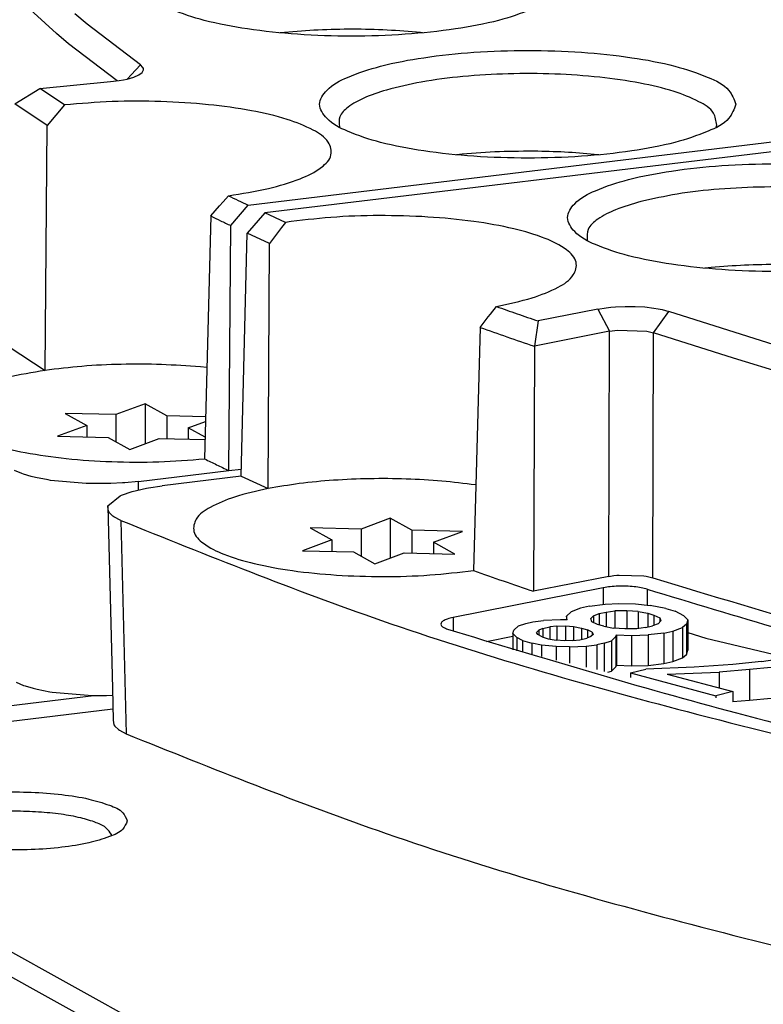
# Model space of a CAD drawing. Header units: inches. Extents: x -399 to 442, y -299 to 295.
# Tile 109 of 138: x 200 to 209, y 202 to 215. Entities that reach past the tile are written whole.
import ezdxf

# ---------------------------------------------------------------- set-up
doc = ezdxf.new("R2010")
doc.units = ezdxf.units.IN

# ---------------------------------------------------------------- blocks, each defined once
blk = doc.blocks.new('0515-2032_23__359', base_point=(250.187, 261.871))
at = {"color": 7, "linetype": 'Continuous'}
for p, q in [((251.578, 262.593), (251.114, 262.422)), ((251.578, 262.593), (251.578, 261.961)), ((251.92, 262.403), (251.578, 262.593)), ((250.309, 262.44), (250.651, 262.25)), ((251.114, 262.422), (250.309, 262.44)), ((251.114, 262.422), (251.114, 261.993)), ((251.92, 262.403), (251.92, 262.04)), ((252.536, 262.389), (251.92, 262.403)), ((252.261, 262.214), (252.534, 262.315)), ((250.651, 262.25), (250.187, 262.079)), ((250.651, 262.25), (250.651, 262.068)), ((252.527, 262.066), (252.261, 262.214)), ((252.261, 262.214), (252.261, 262.032)), ((250.187, 262.079), (250.992, 262.061)), ((250.992, 262.061), (251.334, 261.871)), ((251.334, 261.871), (251.798, 262.042)), ((251.798, 262.042), (252.526, 262.026))]:
    blk.add_line(p, q, dxfattribs=at)
blk = doc.blocks.new('0515-2032_13__362', base_point=(254.073, 260.055))
at = {"color": 7, "linetype": 'Continuous'}
for p, q in [((255.464, 260.777), (255, 260.606)), ((255.464, 260.777), (255.464, 260.146)), ((255.806, 260.588), (255.464, 260.777)), ((254.195, 260.624), (254.537, 260.435)), ((255, 260.606), (254.195, 260.624)), ((255, 260.606), (255, 260.177)), ((255.806, 260.588), (255.806, 260.224)), ((256.611, 260.57), (255.806, 260.588)), ((254.537, 260.435), (254.073, 260.263)), ((254.537, 260.435), (254.537, 260.253)), ((256.147, 260.398), (256.611, 260.57)), ((254.073, 260.263), (254.878, 260.245)), ((256.489, 260.209), (256.147, 260.398)), ((256.147, 260.398), (256.147, 260.216)), ((254.878, 260.245), (255.22, 260.055)), ((255.22, 260.055), (255.684, 260.227)), ((255.684, 260.227), (256.489, 260.209))]:
    blk.add_line(p, q, dxfattribs=at)
blk = doc.blocks.new('N2390-20301_5__388', base_point=(242.726, 257.967))
at = {"color": 7, "linetype": 'Continuous'}
for p, q in [((250.171, 268.468), (249.635, 268.963)), ((250.656, 268.617), (250.463, 268.78)), ((251.501, 267.972), (250.656, 268.617)), ((250.364, 268.304), (250.171, 268.468)), ((253.789, 268.487), (253.72, 268.479)), ((255.976, 268.479), (255.943, 268.483)), ((251.131, 267.718), (250.364, 268.304)), ((251.541, 267.932), (251.501, 267.972)), ((251.55, 267.912), (251.541, 267.932)), ((251.293, 267.747), (251.398, 267.778)), ((251.398, 267.778), (251.478, 267.813)), ((251.478, 267.813), (251.529, 267.851)), ((251.529, 267.851), (251.55, 267.892)), ((251.55, 267.892), (251.55, 267.912)), ((249.907, 267.597), (251.026, 267.705)), ((251.026, 267.705), (251.167, 267.722)), ((251.167, 267.722), (251.233, 267.734)), ((251.233, 267.734), (251.293, 267.747)), ((249.513, 267.353), (249.907, 267.597)), ((250.3, 267.337), (249.907, 267.597)), ((253.208, 265.747), (268.474, 267.589)), ((250.025, 267.012), (249.513, 267.353)), ((250.3, 267.337), (250.161, 267.175)), ((250.161, 267.175), (250.025, 267.012)), ((249.99, 263.123), (250.025, 267.012)), ((254.656, 266.987), (254.657, 266.985)), ((260.629, 266.983), (260.639, 267.015)), ((256.602, 266.553), (256.516, 266.544)), ((258.772, 266.544), (258.755, 266.546)), ((252.812, 265.796), (252.896, 265.896)), ((252.617, 265.574), (252.758, 265.734)), ((252.758, 265.734), (252.812, 265.796)), ((252.933, 265.422), (253.208, 265.747)), ((252.617, 265.574), (252.518, 261.72)), ((252.903, 261.535), (252.933, 265.422)), ((249.423, 263.5), (249.99, 263.123)), ((252.556, 263.168), (252.453, 263.178)), ((249.623, 261.486), (249.503, 261.537)), ((251.471, 261.362), (252.903, 261.535)), ((252.903, 261.535), (253.1, 261.559)), ((249.647, 261.478), (249.623, 261.486)), ((249.772, 261.441), (249.647, 261.478)), ((249.841, 261.424), (249.772, 261.441)), ((250.04, 261.385), (249.841, 261.424)), ((250.078, 261.379), (250.04, 261.385)), ((250.644, 261.329), (250.078, 261.379)), ((251.471, 261.362), (251.256, 261.341)), ((250.687, 261.328), (250.644, 261.329)), ((250.937, 261.327), (250.687, 261.328)), ((251.031, 261.329), (250.937, 261.327)), ((251.218, 261.339), (251.031, 261.329)), ((251.256, 261.341), (251.218, 261.339)), ((249.53, 258.177), (249.65, 258.126)), ((249.65, 258.126), (249.674, 258.118)), ((249.674, 258.118), (249.799, 258.081)), ((249.799, 258.081), (249.867, 258.064)), ((249.867, 258.064), (250.067, 258.025)), ((250.067, 258.025), (250.105, 258.019)), ((250.105, 258.019), (250.671, 257.969)), ((250.671, 257.969), (250.715, 257.968)), ((250.715, 257.968), (250.965, 257.967)), ((250.965, 257.967), (251.059, 257.969)), ((251.059, 257.969), (251.062, 257.969))]:
    blk.add_line(p, q, dxfattribs=at)
at = {"color": 1, "linetype": 'Continuous'}
for p, q in [((251.357, 267.813), (251.501, 267.972)), ((251.299, 267.749), (251.357, 267.813)), ((251.472, 261.228), (251.471, 261.362))]:
    blk.add_line(p, q, dxfattribs=at)
at = {"color": 7, "linetype": 'Continuous'}
for points, knots in [([(258.148, 269.281), (258.117, 269.36), (258.037, 269.564), (257.65, 269.74), (257.142, 269.911), (256.464, 270.036), (255.685, 270.117), (254.848, 270.145), (254.011, 270.117), (253.231, 270.036), (252.558, 269.911), (252.036, 269.74), (251.681, 269.564), (251.496, 269.281), (251.681, 268.999), (252.036, 268.823), (252.558, 268.652), (253.231, 268.527), (254.011, 268.445), (254.848, 268.418), (255.685, 268.445), (256.464, 268.527), (257.142, 268.652), (257.65, 268.823), (258.037, 268.999), (258.117, 269.202), (258.148, 269.281)], [0, 0, 0, 0, 0.248013, 0.63675, 1.190211, 1.887011, 2.687469, 3.542067, 4.396665, 5.197123, 5.893923, 6.447384, 6.83612, 7.084134, 7.332147, 7.720883, 8.274345, 8.971144, 9.771602, 10.626201, 11.480799, 12.281257, 12.978057, 13.531518, 13.920254, 14.168267, 14.168267, 14.168267, 14.168267]), ([(255.943, 268.483), (255.767, 268.498), (255.409, 268.529), (254.867, 268.54), (254.324, 268.53), (253.965, 268.501), (253.789, 268.487)], [0, 0, 0, 0, 0.529822, 1.07738, 1.625536, 2.157124, 2.157124, 2.157124, 2.157124]), ([(260.944, 267.346), (260.913, 267.425), (260.833, 267.629), (260.445, 267.804), (259.938, 267.976), (259.259, 268.1), (258.481, 268.182), (257.643, 268.209), (256.807, 268.182), (256.026, 268.1), (255.353, 267.976), (254.831, 267.804), (254.477, 267.629), (254.292, 267.346), (254.477, 267.063), (254.831, 266.888), (255.353, 266.716), (256.026, 266.591), (256.807, 266.51), (257.643, 266.483), (258.481, 266.51), (259.259, 266.591), (259.938, 266.716), (260.445, 266.888), (260.833, 267.063), (260.913, 267.267), (260.944, 267.346)], [0, 0, 0, 0, 0.248013, 0.63675, 1.190211, 1.887011, 2.687469, 3.542067, 4.396665, 5.197123, 5.893923, 6.447384, 6.83612, 7.084134, 7.332147, 7.720883, 8.274345, 8.971144, 9.771602, 10.626201, 11.480799, 12.281257, 12.978057, 13.531518, 13.920254, 14.168267, 14.168267, 14.168267, 14.168267]), ([(260.639, 267.015), (260.629, 267.083), (260.604, 267.251), (260.313, 267.419), (259.93, 267.572), (259.395, 267.695), (258.764, 267.785), (258.063, 267.833), (257.338, 267.837), (256.632, 267.794), (255.984, 267.716), (255.585, 267.618), (255.401, 267.572)], [0, 0, 0, 0, 0.197608, 0.490878, 0.91742, 1.468717, 2.118987, 2.83334, 3.57185, 4.292791, 4.955742, 5.524779, 5.524779, 5.524779, 5.524779]), ([(255.401, 267.572), (255.28, 267.533), (255.066, 267.465), (254.816, 267.328), (254.641, 267.167), (254.651, 267.042), (254.656, 266.987)], [0, 0, 0, 0, 0.379526, 0.667664, 0.870312, 1.028605, 1.028605, 1.028605, 1.028605]), ([(252.896, 265.896), (253.108, 265.929), (253.494, 265.99), (253.996, 266.138), (254.339, 266.299), (254.562, 266.518), (254.486, 266.796), (254.202, 266.969), (253.791, 267.131), (253.229, 267.259), (252.56, 267.351), (251.821, 267.397), (251.059, 267.399), (250.551, 267.357), (250.3, 267.337)], [0, 0, 0, 0, 0.645379, 1.170736, 1.554162, 1.803091, 2.008542, 2.313027, 2.761119, 3.343601, 4.031659, 4.786314, 5.563102, 6.315824, 6.315824, 6.315824, 6.315824]), ([(257.803, 266.6), (257.6, 266.6), (257.199, 266.601), (256.799, 266.569), (256.602, 266.553)], [0, 0, 0, 0, 0.610265, 1.203119, 1.203119, 1.203119, 1.203119]), ([(258.755, 266.546), (258.6, 266.56), (258.283, 266.589), (257.965, 266.596), (257.803, 266.6)], [0, 0, 0, 0, 0.4689658, 0.9538781, 0.9538781, 0.9538781, 0.9538781]), ([(252.896, 265.896), (252.948, 265.871), (253.051, 265.821), (253.155, 265.772), (253.208, 265.747)], [0, 0, 0, 0, 0.1719313, 0.3452407, 0.3452407, 0.3452407, 0.3452407]), ([(252.617, 265.574), (252.669, 265.549), (252.774, 265.498), (252.88, 265.448), (252.933, 265.422)], [0, 0, 0, 0, 0.1744958, 0.3504051, 0.3504051, 0.3504051, 0.3504051]), ([(249.99, 263.123), (249.789, 263.09), (249.425, 263.03), (248.952, 262.885), (248.63, 262.729), (248.425, 262.516), (248.504, 262.252), (248.776, 262.086), (249.17, 261.93), (249.707, 261.806), (250.346, 261.716), (251.054, 261.669), (251.787, 261.664), (252.277, 261.701), (252.518, 261.72)], [0, 0, 0, 0, 0.611497, 1.107308, 1.468181, 1.703355, 1.901642, 2.195172, 2.624611, 3.181516, 3.839315, 4.56196, 5.308204, 6.035005, 6.035005, 6.035005, 6.035005]), ([(252.453, 263.178), (252.247, 263.193), (251.83, 263.224), (251.202, 263.224), (250.586, 263.197), (250.184, 263.147), (249.99, 263.123)], [0, 0, 0, 0, 0.619977, 1.255806, 1.88085, 2.469064, 2.469064, 2.469064, 2.469064]), ([(252.518, 261.72), (252.582, 261.689), (252.71, 261.627), (252.838, 261.566), (252.903, 261.535)], [0, 0, 0, 0, 0.2122011, 0.4264942, 0.4264942, 0.4264942, 0.4264942])]:
    blk.add_open_spline(points, degree=3, knots=knots, dxfattribs=at)
blk = doc.blocks.new('N2390-20301_4__389', base_point=(250.983, 250.344))
at = {"color": 7, "linetype": 'Continuous'}
for p, q in [((277.386, 268.508), (253.475, 265.622)), ((253.475, 265.622), (253.195, 265.3)), ((253.802, 265.473), (253.475, 265.622)), ((253.802, 265.473), (253.739, 265.392)), ((253.097, 261.444), (253.195, 265.3)), ((253.548, 265.139), (253.195, 265.3)), ((253.674, 265.306), (253.548, 265.139)), ((253.739, 265.392), (253.674, 265.306)), ((253.527, 261.248), (253.548, 265.139)), ((258.585, 265.193), (258.588, 265.185)), ((260.55, 264.756), (260.449, 264.746)), ((257.017, 263.972), (257.05, 264.014)), ((257.05, 264.014), (257.145, 264.139)), ((258.754, 264.097), (257.806, 263.908)), ((258.754, 264.097), (258.886, 264.118)), ((258.886, 264.118), (258.959, 264.127)), ((258.959, 264.127), (259.034, 264.133)), ((259.034, 264.133), (259.189, 264.14)), ((259.189, 264.14), (259.346, 264.139)), ((259.346, 264.139), (259.5, 264.13)), ((259.5, 264.13), (259.644, 264.113)), ((259.644, 264.113), (259.71, 264.102)), ((259.71, 264.102), (259.772, 264.089)), ((259.772, 264.089), (259.879, 264.059)), ((261.548, 263.532), (259.879, 264.059)), ((256.886, 263.807), (257.017, 263.972)), ((257.806, 263.908), (257.748, 263.508)), ((256.886, 263.807), (256.783, 259.949)), ((258.94, 263.744), (257.748, 263.508)), ((258.94, 263.744), (259.068, 263.763)), ((259.068, 263.763), (259.532, 263.747)), ((259.532, 263.747), (259.638, 263.721)), ((260.905, 263.316), (259.638, 263.721)), ((257.748, 263.508), (257.736, 259.619)), ((261.75, 263.061), (260.905, 263.316)), ((253.097, 261.444), (251.847, 261.294)), ((253.097, 261.444), (253.527, 261.248)), ((251.204, 261.145), (251.369, 261.202)), ((251.369, 261.202), (251.438, 261.221)), ((251.438, 261.221), (251.599, 261.256)), ((251.599, 261.256), (251.632, 261.262)), ((251.632, 261.262), (251.847, 261.294)), ((256.819, 261.306), (256.813, 261.307)), ((250.986, 260.973), (251.181, 261.135)), ((251.181, 261.135), (251.204, 261.145)), ((250.983, 260.962), (250.986, 260.973)), ((250.983, 260.962), (251.06, 258.075)), ((250.995, 260.89), (250.983, 260.962)), ((251.011, 260.865), (250.995, 260.89)), ((251.067, 260.813), (251.011, 260.865)), ((251.081, 260.803), (251.067, 260.813)), ((251.189, 260.745), (251.081, 260.803)), ((258.927, 259.855), (257.736, 259.619)), ((258.927, 259.855), (259.006, 259.868)), ((259.006, 259.868), (259.055, 259.874)), ((259.055, 259.874), (259.094, 259.877)), ((259.094, 259.877), (259.485, 259.864)), ((259.485, 259.864), (259.52, 259.858)), ((259.52, 259.858), (259.562, 259.85)), ((259.562, 259.85), (259.626, 259.832)), ((258.84, 259.675), (256.46, 259.202)), ((258.48, 259.353), (258.33, 259.294)), ((258.622, 259.385), (258.48, 259.353)), ((258.622, 259.385), (258.87, 259.414)), ((258.87, 259.414), (259.085, 259.424)), ((259.085, 259.424), (259.35, 259.419)), ((259.35, 259.419), (259.582, 259.394)), ((259.834, 259.348), (259.582, 259.394)), ((259.834, 259.348), (259.981, 259.304)), ((258.16, 259.167), (257.892, 259.158)), ((258.266, 259.164), (258.16, 259.167)), ((258.257, 259.227), (258.33, 259.294)), ((258.266, 259.164), (258.257, 259.227)), ((258.257, 259.227), (258.257, 259.165)), ((258.644, 259.185), (258.685, 259.232)), ((258.657, 259.136), (258.644, 259.185)), ((258.685, 259.232), (258.774, 259.265)), ((258.685, 259.232), (258.685, 259.124)), ((258.774, 259.265), (258.887, 259.29)), ((258.774, 259.265), (258.774, 259.086)), ((258.887, 259.29), (259.025, 259.308)), ((258.887, 259.29), (258.887, 259.056)), ((259.212, 259.311), (259.025, 259.308)), ((259.025, 259.308), (259.025, 259.032)), ((259.396, 259.301), (259.212, 259.311)), ((259.212, 259.311), (259.212, 259.024)), ((259.396, 259.301), (259.546, 259.271)), ((259.396, 259.301), (259.396, 259.03)), ((259.546, 259.271), (259.644, 259.241)), ((259.546, 259.271), (259.546, 259.053)), ((259.644, 259.241), (259.644, 259.078)), ((259.644, 259.241), (259.738, 259.198)), ((259.738, 259.198), (259.738, 259.135)), ((259.738, 259.198), (259.751, 259.15)), ((260.12, 259.232), (259.981, 259.304)), ((260.182, 259.169), (260.12, 259.232)), ((260.182, 259.169), (260.162, 259.1)), ((260.182, 259.169), (260.182, 258.686)), ((257.422, 259.002), (257.494, 259.069)), ((257.494, 259.069), (257.612, 259.108)), ((257.612, 259.108), (257.726, 259.134)), ((257.726, 259.134), (257.892, 259.158)), ((257.881, 259.027), (257.82, 259.001)), ((257.881, 259.027), (257.995, 259.053)), ((257.881, 259.027), (257.881, 258.894)), ((258.105, 259.064), (257.995, 259.053)), ((257.995, 259.053), (257.995, 258.863)), ((258.105, 259.064), (258.239, 259.069)), ((258.105, 259.064), (258.105, 258.844)), ((258.239, 259.069), (258.369, 259.059)), ((258.239, 259.069), (258.239, 258.835)), ((258.369, 259.059), (258.495, 259.036)), ((258.369, 259.059), (258.369, 258.84)), ((258.495, 259.036), (258.593, 259.007)), ((258.495, 259.036), (258.495, 258.857)), ((258.751, 259.093), (258.657, 259.136)), ((258.849, 259.064), (258.751, 259.093)), ((258.849, 259.064), (259, 259.033)), ((259.183, 259.023), (259, 259.033)), ((259.37, 259.026), (259.183, 259.023)), ((259.508, 259.044), (259.37, 259.026)), ((259.508, 259.044), (259.622, 259.07)), ((259.711, 259.102), (259.622, 259.07)), ((259.751, 259.15), (259.711, 259.102)), ((259.944, 258.988), (260.094, 259.047)), ((260.162, 259.1), (260.094, 259.047)), ((260.094, 259.047), (260.094, 258.564)), ((260.162, 259.1), (260.162, 258.618)), ((256.988, 258.824), (257.406, 258.907)), ((257.406, 258.947), (257.422, 259.002)), ((257.406, 258.947), (257.406, 258.691)), ((257.468, 258.884), (257.406, 258.947)), ((257.562, 258.841), (257.468, 258.884)), ((257.468, 258.884), (257.468, 258.677)), ((257.82, 259.001), (257.784, 258.967)), ((257.801, 258.933), (257.784, 258.967)), ((257.87, 258.897), (257.801, 258.933)), ((257.82, 259.001), (257.82, 258.922)), ((257.87, 258.897), (257.968, 258.867)), ((257.968, 258.867), (258.095, 258.844)), ((258.469, 258.851), (258.582, 258.876)), ((258.643, 258.903), (258.582, 258.876)), ((258.663, 258.971), (258.593, 259.007)), ((258.593, 259.007), (258.593, 258.881)), ((258.679, 258.936), (258.643, 258.903)), ((258.663, 258.971), (258.679, 258.936)), ((258.663, 258.971), (258.663, 258.921)), ((259.042, 258.902), (258.969, 258.834)), ((259.042, 258.902), (259.05, 258.929)), ((259.042, 258.902), (259.042, 258.419)), ((259.05, 258.929), (259.286, 258.918)), ((259.05, 258.929), (259.05, 258.446)), ((259.286, 258.918), (259.554, 258.926)), ((259.286, 258.918), (259.286, 258.435)), ((259.802, 258.956), (259.554, 258.926)), ((259.554, 258.926), (259.554, 258.443)), ((259.802, 258.956), (259.944, 258.988)), ((259.802, 258.956), (259.802, 258.473)), ((259.944, 258.988), (259.944, 258.505)), ((260.182, 258.965), (260.468, 258.874)), ((260.468, 258.874), (261.762, 258.568)), ((257.562, 258.841), (257.562, 258.655)), ((257.562, 258.841), (257.709, 258.797)), ((257.859, 258.766), (257.709, 258.797)), ((257.709, 258.797), (257.709, 258.62)), ((258.092, 258.741), (257.859, 258.766)), ((257.859, 258.766), (257.859, 258.584)), ((258.303, 258.737), (258.092, 258.741)), ((258.092, 258.741), (258.092, 258.529)), ((258.225, 258.835), (258.095, 258.844)), ((258.359, 258.839), (258.225, 258.835)), ((258.303, 258.737), (258.571, 258.746)), ((258.303, 258.737), (258.303, 258.479)), ((258.359, 258.839), (258.469, 258.851)), ((258.571, 258.746), (258.738, 258.77)), ((258.571, 258.746), (258.571, 258.415)), ((258.852, 258.795), (258.738, 258.77)), ((258.738, 258.77), (258.738, 258.376)), ((258.852, 258.795), (258.969, 258.834)), ((258.852, 258.795), (258.852, 258.349)), ((258.969, 258.834), (258.969, 258.351)), ((259.944, 258.505), (260.094, 258.564)), ((260.094, 258.564), (260.162, 258.618)), ((260.162, 258.618), (260.182, 258.686)), ((261.351, 258.506), (261.752, 258.566)), ((258.969, 258.351), (259.042, 258.419)), ((259.042, 258.419), (259.05, 258.446)), ((259.05, 258.446), (259.286, 258.435)), ((259.286, 258.435), (259.554, 258.443)), ((260.284, 258.414), (259.513, 258.383)), ((259.554, 258.443), (259.802, 258.473)), ((259.802, 258.473), (259.944, 258.505)), ((260.897, 258.46), (260.284, 258.414)), ((261.351, 258.506), (260.897, 258.46)), ((261.503, 258.409), (261.157, 258.376)), ((258.915, 258.334), (258.969, 258.351)), ((259.27, 258.323), (259.513, 258.383)), ((259.27, 258.323), (259.27, 258.249)), ((259.27, 258.323), (260.626, 257.96)), ((259.853, 258.306), (260.677, 258.337)), ((259.853, 258.306), (260.896, 258.027)), ((261.157, 258.376), (260.677, 258.337)), ((260.677, 258.337), (260.677, 258.086)), ((261.157, 258.376), (261.157, 257.893)), ((251.06, 258.075), (251.07, 257.574)), ((260.896, 258.027), (260.626, 257.96)), ((260.626, 257.96), (260.626, 257.928)), ((260.896, 258.027), (260.896, 257.864)), ((261.157, 257.893), (261.503, 257.926)), ((260.896, 257.872), (261.157, 257.893)), ((251.07, 257.574), (251.082, 257.502)), ((251.082, 257.502), (251.098, 257.477)), ((251.098, 257.477), (251.154, 257.424)), ((251.154, 257.424), (251.168, 257.415)), ((251.168, 257.415), (251.277, 257.357))]:
    blk.add_line(p, q, dxfattribs=at)
at = {"color": 1, "linetype": 'Continuous'}
for p, q in [((258.754, 264.097), (258.94, 263.744)), ((259.638, 263.721), (259.879, 264.059)), ((258.927, 259.855), (258.94, 263.744)), ((259.626, 259.832), (259.638, 263.721)), ((251.189, 260.745), (251.277, 257.357)), ((258.84, 259.675), (258.84, 259.411)), ((259.536, 259.653), (259.536, 259.399)), ((256.46, 259.202), (256.46, 258.991))]:
    blk.add_line(p, q, dxfattribs=at)
at = {"color": 7, "linetype": 'Continuous'}
for points, knots in [([(264.875, 265.548), (264.844, 265.627), (264.764, 265.83), (264.376, 266.006), (263.869, 266.177), (263.19, 266.302), (262.412, 266.384), (261.574, 266.411), (260.738, 266.384), (259.957, 266.302), (259.284, 266.177), (258.762, 266.006), (258.408, 265.83), (258.223, 265.548), (258.408, 265.265), (258.762, 265.089), (259.284, 264.918), (259.957, 264.793), (260.738, 264.712), (261.574, 264.684), (262.412, 264.712), (263.19, 264.793), (263.869, 264.918), (264.376, 265.089), (264.764, 265.265), (264.844, 265.468), (264.875, 265.548)], [0, 0, 0, 0, 0.248013, 0.63675, 1.190211, 1.887011, 2.687469, 3.542067, 4.396665, 5.197123, 5.893923, 6.447384, 6.83612, 7.084134, 7.332147, 7.720883, 8.274345, 8.971144, 9.771602, 10.626201, 11.480799, 12.281257, 12.978057, 13.531518, 13.920254, 14.168267, 14.168267, 14.168267, 14.168267]), ([(264.564, 265.193), (264.563, 265.26), (264.559, 265.423), (264.289, 265.599), (263.93, 265.752), (263.417, 265.88), (262.805, 265.974), (262.119, 266.029), (261.401, 266.041), (260.693, 266.007), (260.036, 265.937), (259.627, 265.845), (259.436, 265.803)], [0, 0, 0, 0, 0.191552, 0.465559, 0.86941, 1.398616, 2.029876, 2.730275, 3.461464, 4.182829, 4.854469, 5.44023, 5.44023, 5.44023, 5.44023]), ([(259.436, 265.803), (259.301, 265.763), (259.061, 265.694), (258.78, 265.552), (258.579, 265.388), (258.583, 265.252), (258.585, 265.193)], [0, 0, 0, 0, 0.420921, 0.741131, 0.963854, 1.131319, 1.131319, 1.131319, 1.131319]), ([(257.145, 264.139), (257.336, 264.179), (257.674, 264.249), (258.086, 264.413), (258.371, 264.586), (258.448, 264.864), (258.226, 265.083), (257.884, 265.244), (257.383, 265.39), (256.759, 265.499), (256.046, 265.567), (255.289, 265.587), (254.534, 265.563), (254.041, 265.502), (253.802, 265.473)], [0, 0, 0, 0, 0.583155, 1.032037, 1.337272, 1.542941, 1.791266, 2.173889, 2.698507, 3.343313, 4.073211, 4.84572, 5.614974, 6.335361, 6.335361, 6.335361, 6.335361]), ([(262.703, 264.746), (262.528, 264.762), (262.171, 264.793), (261.63, 264.806), (261.087, 264.798), (260.727, 264.77), (260.55, 264.756)], [0, 0, 0, 0, 0.528042, 1.074946, 1.623598, 2.156813, 2.156813, 2.156813, 2.156813]), ([(257.145, 264.139), (257.254, 264.1), (257.474, 264.022), (257.695, 263.946), (257.806, 263.908)], [0, 0, 0, 0, 0.3479994, 0.6997725, 0.6997725, 0.6997725, 0.6997725]), ([(256.886, 263.807), (257.028, 263.757), (257.315, 263.655), (257.603, 263.557), (257.748, 263.508)], [0, 0, 0, 0, 0.4534354, 0.9132205, 0.9132205, 0.9132205, 0.9132205]), ([(256.813, 261.307), (256.636, 261.329), (256.272, 261.375), (255.712, 261.405), (255.138, 261.41), (254.573, 261.385), (254.035, 261.336), (253.691, 261.277), (253.527, 261.248)], [0, 0, 0, 0, 0.534212, 1.101075, 1.680968, 2.253674, 2.799306, 3.29923, 3.29923, 3.29923, 3.29923]), ([(253.527, 261.248), (253.347, 261.209), (253.029, 261.14), (252.644, 260.981), (252.378, 260.811), (252.316, 260.544), (252.532, 260.338), (252.861, 260.182), (253.342, 260.041), (253.938, 259.935), (254.622, 259.868), (255.349, 259.847), (256.076, 259.866), (256.552, 259.922), (256.783, 259.949)], [0, 0, 0, 0, 0.550284, 0.97201, 1.258301, 1.454541, 1.695551, 2.064221, 2.567252, 3.184427, 3.883253, 4.624336, 5.365026, 6.0627, 6.0627, 6.0627, 6.0627]), ([(251.189, 260.745), (252.559, 260.193), (255.494, 259.012), (260.346, 257.618), (265.814, 256.342), (271.841, 255.26), (278.333, 254.353), (282.818, 253.937), (285.118, 253.724)], [0, 0, 0, 0, 4.428586, 9.486324, 15.122027, 21.269496, 27.851132, 34.78055, 34.78055, 34.78055, 34.78055]), ([(256.783, 259.949), (256.94, 259.893), (257.257, 259.781), (257.575, 259.673), (257.736, 259.619)], [0, 0, 0, 0, 0.500145, 1.008019, 1.008019, 1.008019, 1.008019]), ([(259.626, 259.832), (261.478, 259.272), (265.427, 258.078), (269.478, 257.298), (271.63, 256.884)], [0, 0, 0, 0, 5.801002, 12.368174, 12.368174, 12.368174, 12.368174]), ([(259.536, 259.653), (259.505, 259.661), (259.438, 259.68), (259.327, 259.694), (259.204, 259.702), (259.078, 259.702), (258.956, 259.694), (258.877, 259.681), (258.84, 259.675)], [0, 0, 0, 0, 0.0955948, 0.2093943, 0.3346843, 0.4637576, 0.5885978, 0.7015353, 0.7015353, 0.7015353, 0.7015353]), ([(259.536, 259.653), (260.953, 259.224), (263.935, 258.322), (268.707, 257.254), (273.917, 256.292), (277.548, 255.809), (279.421, 255.559)], [0, 0, 0, 0, 4.440069, 9.343505, 14.659724, 20.330144, 20.330144, 20.330144, 20.330144]), ([(256.46, 259.202), (256.428, 259.195), (256.373, 259.183), (256.309, 259.155), (256.263, 259.123), (256.265, 259.073), (256.312, 259.042), (256.35, 259.027), (256.373, 259.019)], [0, 0, 0, 0, 0.0962257, 0.1680957, 0.2149698, 0.2491313, 0.2976754, 0.3714341, 0.3714341, 0.3714341, 0.3714341]), ([(256.373, 259.019), (257.895, 258.558), (261.098, 257.587), (266.227, 256.439), (271.828, 255.406), (275.732, 254.887), (277.747, 254.619)], [0, 0, 0, 0, 4.769753, 10.039709, 15.755094, 21.852433, 21.852433, 21.852433, 21.852433]), ([(251.277, 257.357), (252.643, 256.808), (255.57, 255.632), (260.406, 254.244), (265.854, 252.973), (271.858, 251.895), (278.323, 250.991), (282.789, 250.576), (285.08, 250.363)], [0, 0, 0, 0, 4.416364, 9.457334, 15.072131, 21.195171, 27.749615, 34.649942, 34.649942, 34.649942, 34.649942])]:
    blk.add_open_spline(points, degree=3, knots=knots, dxfattribs=at)
blk = doc.blocks.new('N2390-20304_adpater_plate__393', base_point=(243.82, 232.272))
at = {"color": 7, "linetype": 'Continuous'}
for p, q in [((251.067, 257.747), (244.047, 256.9)), ((244.047, 256.9), (255.331, 250.637)), ((243.82, 256.631), (255.128, 250.355)), ((251.043, 255.741), (251.041, 255.761))]:
    blk.add_line(p, q, dxfattribs=at)
for points, knots in [([(251.294, 255.975), (251.274, 256.022), (251.221, 256.145), (250.976, 256.241), (250.658, 256.338), (250.238, 256.401), (249.766, 256.437), (249.273, 256.437), (248.8, 256.401), (248.383, 256.338), (248.056, 256.241), (247.833, 256.145), (247.71, 255.975), (247.833, 255.806), (248.056, 255.71), (248.383, 255.613), (248.8, 255.55), (249.273, 255.514), (249.766, 255.514), (250.238, 255.55), (250.658, 255.613), (250.976, 255.71), (251.221, 255.806), (251.274, 255.929), (251.294, 255.975)], [0, 0, 0, 0, 0.148059, 0.389295, 0.734586, 1.165441, 1.651592, 2.15681, 2.64296, 3.073816, 3.419106, 3.660343, 3.808401, 3.95646, 4.197697, 4.542987, 4.973843, 5.459993, 5.965211, 6.451361, 6.882216, 7.227507, 7.468743, 7.616803, 7.616803, 7.616803, 7.616803]), ([(251.041, 255.761), (251.018, 255.796), (250.961, 255.884), (250.778, 255.96), (250.539, 256.034), (250.23, 256.087), (249.88, 256.122), (249.507, 256.133), (249.135, 256.12), (248.788, 256.084), (248.483, 256.03), (248.248, 255.955), (248.069, 255.879), (248.017, 255.79), (247.996, 255.755)], [0, 0, 0, 0, 0.122213, 0.310068, 0.567484, 0.883992, 1.242635, 1.622836, 2.002327, 2.358894, 2.672127, 2.925375, 3.108741, 3.227671, 3.227671, 3.227671, 3.227671])]:
    blk.add_open_spline(points, degree=3, knots=knots, dxfattribs=at)
blk = doc.blocks.new('N2390-20304__394', base_point=(243.82, 232.272))
blk.add_blockref('N2390-20304_adpater_plate__393', (243.82, 232.272))
blk = doc.blocks.new('N2390-20303_adapter_plate__395', base_point=(224.515, 243.423))
at = {"color": 7, "linetype": 'Continuous'}
blk.add_line((243.667, 257.111), (250.764, 257.968), dxfattribs=at)
blk = doc.blocks.new('N2390-20303__396', base_point=(224.515, 243.423))
blk.add_blockref('N2390-20303_adapter_plate__395', (224.515, 243.423))
blk = doc.blocks.new('N2390-60301__401', base_point=(221.019, 205.486))
for name, p in [('N2390-20303__396', (224.515, 243.423)), ('N2390-20301_5__388', (242.726, 257.967)), ('N2390-20304__394', (243.82, 232.272)), ('N2390-20301_4__389', (250.983, 250.344)), ('0515-2032_23__359', (250.187, 261.871)), ('0515-2032_13__362', (254.073, 260.055))]:
    blk.add_blockref(name, p)
blk = doc.blocks.new('N2494-90112__404', base_point=(64.875, -291.434))
blk.add_blockref('N2390-60301__401', (221.019, 205.486))
blk = doc.blocks.new('gen2', base_point=(303.75, 141.25))
blk.add_blockref('N2494-90112__404', (64.875, -291.434))

msp = doc.modelspace()

# ---------------------------------------------------------------- block references
at = {"xscale": 0.8, "yscale": 0.8, "zscale": 0.8}
msp.add_blockref('gen2', (243, 113), dxfattribs=at)

doc.saveas('drawing.dxf')
